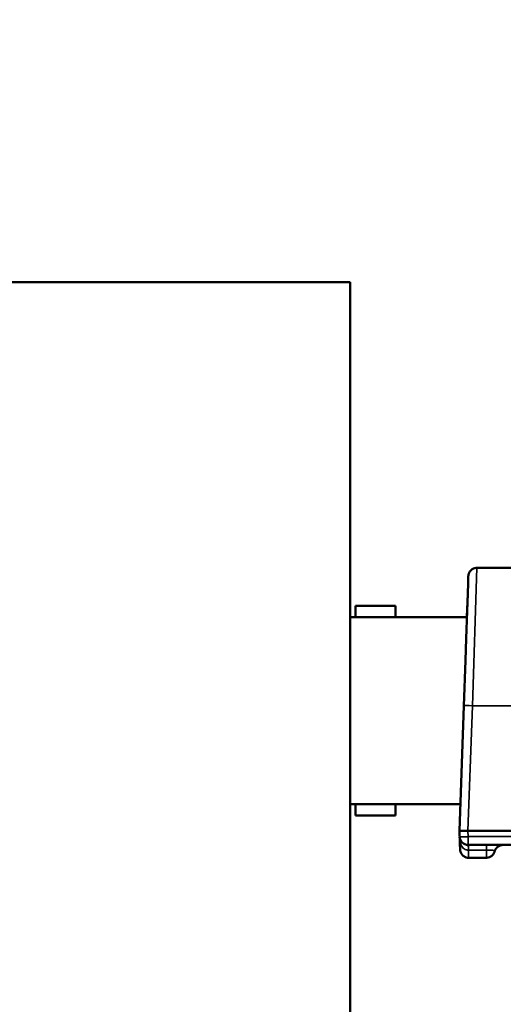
# Model space of a CAD drawing. Header units: inches. Extents: x 1 to 237, y 4 to 150.
# Tile 72 of 237: x 67.11 to 70.5, y 124.29 to 131.19. Entities that reach past the tile are written whole.
import ezdxf

# ---------------------------------------------------------------- set-up
doc = ezdxf.new("R2010")
doc.units = ezdxf.units.IN
doc.header["$LTSCALE"] = 7
doc.header["$MEASUREMENT"] = 0
for name, color, linetype, lineweight in [('Dimension (ANSI)', 7, 'Continuous', 25), ('Visible (ANSI)', 7, 'Continuous', 50), ('Visible Narrow (ANSI)', 7, 'Continuous', 35)]:
    doc.layers.add(name, color=color, linetype=linetype, lineweight=lineweight)
doc.styles.add('Dimension Text', font='tahoma.ttf')
doc.dimstyles.new('Dual Dimension', dxfattribs={"dimscale": 7, "dimtxt": 0.12, "dimasz": 0.098425, "dimexe": 0.125, "dimexo": 0.0625, "dimgap": 0.031496, "dimtad": 0, "dimtih": 1, "dimtoh": 1, "dimrnd": 1e-08, "dimzin": 4, "dimdsep": 46, "dimtxsty": 'Dimension Text', "dimcen": 0.09, "dimdle": 0.393701, "dimclrd": 256, "dimclre": 256, "dimclrt": 256, "dimadec": 0, "dimazin": 1, "dimtfac": 1, "dimtofl": 0, "dimtmove": 0, "dimatfit": 3, "dimfxl": 1, "dimtolj": 1, "dimtzin": 4, "dimlwd": -1, "dimlwe": -1, "dimarcsym": 0})

# ---------------------------------------------------------------- blocks, each defined once
blk = doc.blocks.new('*D10')
at = {"layer": 'Defpoints', "color": 0, "transparency": 16777216}
for p in [(20.6089, 136.146), (20.6089, 123.4689), (99.1107, 113.146)]:
    blk.add_point(p, dxfattribs=at)
at = {"layer": 'Dimension (ANSI)', "transparency": 16777216}
for p, q in [((20.6089, 123.9064), (20.6089, 137.021)), ((99.1107, 113.5835), (99.1107, 137.021)), ((21.2979, 136.146), (55.6692, 136.146)), ((98.4217, 136.146), (64.0504, 136.146))]:
    blk.add_line(p, q, dxfattribs=at)
for points in [[(21.2979, 136.2609), (21.2979, 136.0312), (20.6089, 136.146)], [(98.4217, 136.2609), (98.4217, 136.0312), (99.1107, 136.146)]]:
    blk.add_solid(points, dxfattribs=at)
at = {"layer": 'Dimension (ANSI)', "transparency": 16777216, "insert": (59.8598, 136.146), "char_height": 0.84, "attachment_point": 5, "style": 'Dimension Text'}
blk.add_mtext('\\A1;{\\H3.0x;(}\\S78.50^ 1993.9 mm;{\\H3.0x;)}', dxfattribs=at)

msp = doc.modelspace()

# ---------------------------------------------------------------- linework, layer by layer
at = {"layer": 'Visible (ANSI)'}
for p, q in [((69.4255, 129.3505), (64.5755, 129.3505)), ((69.4255, 129.3505), (69.4255, 123.3505)), ((70.3133, 127.3505), (70.3133, 127.3505)), ((70.3133, 127.3505), (70.6166, 127.3505)), ((70.2515, 127.2396), (70.2532, 127.2881)), ((70.2532, 127.2881), (70.2533, 127.2926)), ((70.2381, 126.8563), (70.2515, 127.2396)), ((70.2434, 127.007), (70.2489, 127.1663)), ((69.4628, 127.085), (69.4628, 127.0055)), ((69.7438, 127.085), (69.4628, 127.085)), ((69.7438, 127.085), (69.7438, 127.0055)), ((70.2433, 127.0055), (69.4255, 127.0055)), ((70.2327, 126.7023), (70.2381, 126.8563)), ((70.2216, 126.3854), (70.2327, 126.7023)), ((70.2216, 126.3854), (70.1911, 125.5105)), ((70.1976, 125.6955), (69.4255, 125.6955)), ((69.4628, 125.6955), (69.4628, 125.616)), ((69.7438, 125.6955), (69.7438, 125.616)), ((69.7438, 125.616), (69.4628, 125.616)), ((70.2511, 125.5105), (70.1911, 125.5105)), ((70.1911, 125.5105), (70.1926, 125.4685)), ((70.2511, 125.5105), (70.5917, 125.5105)), ((70.1942, 125.4207), (70.1936, 125.4385)), ((70.1946, 125.4105), (70.1942, 125.4207)), ((70.1946, 125.4105), (70.1946, 125.4105)), ((70.1947, 125.4088), (70.1946, 125.4105)), ((70.1956, 125.3825), (70.1946, 125.4105)), ((70.1957, 125.3795), (70.1956, 125.3825)), ((70.1957, 125.3785), (70.1957, 125.3795)), ((70.1957, 125.3792), (70.1957, 125.3795)), ((70.2525, 125.4105), (70.6907, 125.4105)), ((70.2557, 125.3205), (70.38, 125.3205)), ((70.38, 125.3205), (70.38, 125.3205))]:
    msp.add_line(p, q, dxfattribs=at)
for centre, radius, start, end in [((70.2525, 125.4705), 0.06, 182, 270), ((70.2531, 125.4405), 0.0595, 174.72269, 181.98504)]:
    msp.add_arc(centre, radius, start, end, dxfattribs=at)
for points, knots in [([(70.2533, 127.2926), (70.2534, 127.2935), (70.2534, 127.2943), (70.2537, 127.2977), (70.2541, 127.3003), (70.2559, 127.3089), (70.2583, 127.3149), (70.2646, 127.326), (70.2688, 127.3313), (70.2785, 127.3399), (70.2841, 127.3433), (70.2958, 127.3482), (70.302, 127.3498), (70.3099, 127.3504), (70.3116, 127.3505), (70.3133, 127.3505)], [0, 0, 0, 0, 0.0064782, 0.0064782, 0.0259429, 0.0259429, 0.0739116, 0.0739116, 0.1236126, 0.1236126, 0.1726707, 0.1726707, 0.2201713, 0.2201713, 0.2329885, 0.2329885, 0.2329885, 0.2329885]), ([(70.1938, 125.446), (70.1941, 125.4493), (70.1942, 125.4527), (70.1938, 125.4574), (70.1937, 125.4587), (70.1935, 125.46)], [0, 0, 0, 0, 0.02558321, 0.02558321, 0.03557465, 0.03557465, 0.03557465, 0.03557465]), ([(70.2557, 125.3205), (70.2498, 125.3205), (70.2438, 125.3214), (70.2323, 125.325), (70.2266, 125.3277), (70.2162, 125.3349), (70.2114, 125.3395), (70.2037, 125.3499), (70.2008, 125.3556), (70.1979, 125.3642), (70.1972, 125.367), (70.1964, 125.3712), (70.1962, 125.3727), (70.1959, 125.3748), (70.1959, 125.3755), (70.1958, 125.3766), (70.1958, 125.377), (70.1957, 125.3775), (70.1957, 125.3777), (70.1957, 125.378), (70.1957, 125.3781), (70.1957, 125.3782), (70.1957, 125.3783), (70.1957, 125.3783), (70.1957, 125.3784), (70.1957, 125.3784), (70.1957, 125.3784), (70.1957, 125.3784), (70.1957, 125.3784), (70.1957, 125.3785)], [0, 0, 0, 0, 0.0451236, 0.0451236, 0.0917332, 0.0917332, 0.1415548, 0.1415548, 0.1894666, 0.1894666, 0.2111119, 0.2111119, 0.2221362, 0.2221362, 0.2276752, 0.2276752, 0.2304483, 0.2304483, 0.2318352, 0.2318352, 0.2325287, 0.2325287, 0.2328755, 0.2328755, 0.2330489, 0.2330489, 0.2331356, 0.2331356, 0.2332224, 0.2332224, 0.2332224, 0.2332224]), ([(70.4381, 125.3655), (70.4365, 125.3595), (70.4339, 125.3536), (70.4272, 125.3431), (70.4229, 125.3382), (70.413, 125.33), (70.4072, 125.3267), (70.3953, 125.3222), (70.389, 125.3209), (70.3818, 125.3206), (70.3809, 125.3206), (70.38, 125.3206)], [0, 0, 0, 0, 0.0472445, 0.0472445, 0.0954777, 0.0954777, 0.1449667, 0.1449667, 0.1927225, 0.1927225, 0.1996912, 0.1996912, 0.1996912, 0.1996912]), ([(70.4237, 125.4105), (70.4347, 125.4105), (70.4451, 125.4105), (70.4629, 125.4105), (70.4706, 125.4105), (70.4829, 125.4105), (70.4875, 125.4105), (70.494, 125.4105), (70.4956, 125.4105), (70.4961, 125.4105), (70.4961, 125.4105), (70.4961, 125.4105), (70.4961, 125.4105), (70.4961, 125.4105), (70.4961, 125.4105), (70.4961, 125.4105), (70.4961, 125.4105), (70.4961, 125.4105), (70.4961, 125.4105), (70.4961, 125.4105), (70.4961, 125.4105), (70.4961, 125.4105), (70.4961, 125.4105), (70.4961, 125.4105), (70.4961, 125.4105), (70.4961, 125.4105), (70.4961, 125.4105), (70.4955, 125.4105), (70.4949, 125.4105), (70.4936, 125.4105), (70.4928, 125.4105), (70.4899, 125.4103), (70.4877, 125.41), (70.4792, 125.4084), (70.4729, 125.4062), (70.4617, 125.4), (70.4565, 125.396), (70.4479, 125.3866), (70.4443, 125.3812), (70.4401, 125.3723), (70.4389, 125.3689), (70.4381, 125.3655)], [0, 0, 0, 0, 0.0911958, 0.0911958, 0.1809744, 0.1809744, 0.2742283, 0.2742283, 0.3793421, 0.3793421, 0.3885, 0.3885, 0.3953684, 0.3953684, 0.3966562, 0.3966562, 0.3968378, 0.3968378, 0.3972185, 0.3972185, 0.3974997, 0.3974997, 0.3975702, 0.3975702, 0.3975879, 0.3975879, 0.3976585, 0.3976585, 0.4021749, 0.4021749, 0.4078019, 0.4078019, 0.4247061, 0.4247061, 0.4738243, 0.4738243, 0.5226213, 0.5226213, 0.5708115, 0.5708115, 0.5978152, 0.5978152, 0.5978152, 0.5978152])]:
    msp.add_open_spline(points, degree=3, knots=knots, dxfattribs=at)
msp.add_open_spline([(70.1938, 125.446), (70.1938, 125.446), (70.1938, 125.446), (70.1938, 125.446)], degree=3, dxfattribs=at)
at = {"layer": 'Visible Narrow (ANSI)'}
for p, q in [((70.3133, 127.3505), (70.2816, 126.3854)), ((70.2511, 125.5105), (70.2816, 126.3854)), ((70.2816, 126.3854), (70.8925, 126.3854)), ((70.2525, 125.4685), (70.2511, 125.5105)), ((70.2525, 125.4685), (70.2525, 125.4105)), ((70.5928, 125.4685), (70.2525, 125.4685)), ((70.2019, 125.4105), (70.2018, 125.4105)), ((70.255, 125.4105), (70.255, 125.3745)), ((70.255, 125.3745), (70.2557, 125.3205)), ((70.255, 125.3745), (70.3806, 125.3745)), ((70.38, 125.3205), (70.3806, 125.3745)), ((70.3806, 125.4105), (70.3806, 125.3745))]:
    msp.add_line(p, q, dxfattribs=at)
for centre, major_axis, ratio, start_param, end_param in [((70.2816, 126.3834), (-0.06, 0.0021), 0.034878, 4.713607, 6.283185), ((70.2525, 125.4705), (-0.06, -0.0021), 0.034878, 0, 1.569578), ((70.1492, 125.4096), (-0.0517, -0.0305), 0.671684, 2.441631, 2.447144), ((70.2525, 125.3505), (0, 0.06), 0.022858, 5.124021, 6.283185), ((70.2498, 125.3724), (0.0551, 0.0001), 0.039197, 1.475704, 1.498598)]:
    msp.add_ellipse(centre, major_axis=major_axis, ratio=ratio, start_param=start_param, end_param=end_param, dxfattribs=at)
for points, knots in [([(70.1938, 125.446), (70.1938, 125.446), (70.1938, 125.446), (70.1939, 125.4455), (70.194, 125.4441), (70.1942, 125.4419), (70.1945, 125.44), (70.1947, 125.4378), (70.1967, 125.4233), (70.2038, 125.4001), (70.2278, 125.3797), (70.2437, 125.3746), (70.2538, 125.3746)], [0.2569469, 0.2569469, 0.2569469, 0.2569469, 0.2613938, 0.27677, 0.3075222, 0.3228983, 0.3382744, 0.3536505, 0.3690266, 0.6150443, 0.707301, 0.8610621, 0.8610621, 0.8610621, 0.8610621]), ([(70.2019, 125.4105), (70.1988, 125.4176), (70.1968, 125.4254), (70.1956, 125.4324), (70.1955, 125.4325)], [0, 0, 0, 0, 0.1230089, 0.1258562, 0.1258562, 0.1258562, 0.1258562]), ([(70.2184, 125.3879), (70.2183, 125.3879), (70.2163, 125.3897), (70.2144, 125.3915), (70.2127, 125.3935)], [-0.14945371, -0.14945371, -0.14945371, -0.14945371, -0.14928213, -0.10750071, -0.10750071, -0.10750071, -0.10750071]), ([(70.3806, 125.3745), (70.3851, 125.3745), (70.3896, 125.3745), (70.3979, 125.3744), (70.4018, 125.3743), (70.4063, 125.3742), (70.4072, 125.3741), (70.4098, 125.374), (70.4115, 125.374), (70.4159, 125.3737), (70.4184, 125.3736), (70.4231, 125.3731), (70.4252, 125.3728), (70.4275, 125.3723), (70.4279, 125.3722), (70.4297, 125.3718), (70.431, 125.3714), (70.4331, 125.3706), (70.4339, 125.3701), (70.4351, 125.3693), (70.4356, 125.369), (70.4364, 125.3682), (70.4368, 125.3677), (70.4372, 125.3672), (70.4372, 125.3672), (70.4375, 125.3668), (70.4377, 125.3664), (70.4379, 125.3659), (70.438, 125.3658), (70.4381, 125.3655), (70.4381, 125.3655), (70.4381, 125.3655)], [-1.0232843, -1.0232843, -1.0232843, -1.0232843, -0.9548326, -0.9548326, -0.8924266, -0.8924266, -0.8771008, -0.8771008, -0.84662, -0.84662, -0.7949427, -0.7949427, -0.7429292, -0.7429292, -0.7309173, -0.7309173, -0.6887056, -0.6887056, -0.649382, -0.649382, -0.6238317, -0.6238317, -0.5880522, -0.5880522, -0.5847339, -0.5847339, -0.553691, -0.553691, -0.5354125, -0.5354125, -0.5118606, -0.5118606, -0.5118606, -0.5118606]), ([(70.3851, 125.3745), (70.3847, 125.3745), (70.3843, 125.3745), (70.3828, 125.3745), (70.3817, 125.3745), (70.3806, 125.3745)], [-0.02280471, -0.02280471, -0.02280471, -0.02280471, -0.016202, -0.016202, 0, 0, 0, 0])]:
    msp.add_open_spline(points, degree=3, knots=knots, dxfattribs=at)
for points in [[(70.1952, 125.4348), (70.1944, 125.44), (70.194, 125.4444), (70.1939, 125.4456)], [(70.2072, 125.4007), (70.2052, 125.4038), (70.2034, 125.4071), (70.2019, 125.4105)], [(70.2538, 125.3746), (70.2513, 125.3746), (70.2487, 125.3748), (70.2462, 125.3751)], [(70.4377, 125.3663), (70.4377, 125.3664), (70.4376, 125.3665), (70.4376, 125.3666)]]:
    msp.add_open_spline(points, degree=3, dxfattribs=at)

# ---------------------------------------------------------------- dimensions: what is measured, and where the dimension line sits
at = {"layer": 'Dimension (ANSI)'}
dim = msp.add_linear_dim(base=(20.6089, 136.146), p1=(99.1107, 113.146), p2=(20.6089, 123.4689), text='{\\H3.0x;(}\\S<>^ 1993.9 mm;{\\H3.0x;)}', dimstyle='Dual Dimension', override={"dimgap": 0.031496, "dimtih": 0, "dimtoh": 0, "dimdec": 2, "dimpost": '\\X', "dimtol": 0, "dimlim": 0, "dimtp": 0, "dimtm": 0, "dimtdec": 2, "dimatfit": 1}, dxfattribs=at)
dim.commit()
dim.dimension.update_dxf_attribs({"geometry": '*D10', "text_midpoint": (59.8598, 136.146), "dimtype": 160})

doc.saveas('drawing.dxf')
